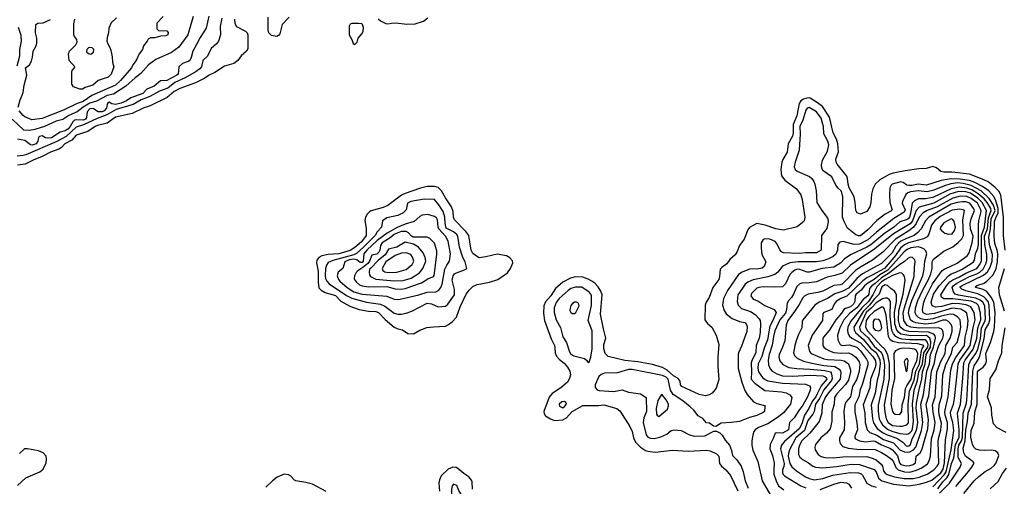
# Model space of a CAD drawing. Extents: x 501367 to 657802, y 482273 to 547541.
# Tile 213 of 256: x 565088 to 575835, y 492007 to 497099. Entities that reach past the tile are written whole.
import ezdxf

# ---------------------------------------------------------------- set-up
doc = ezdxf.new("R2010")
doc.units = 0

msp = doc.modelspace()

# ---------------------------------------------------------------- linework, layer by layer
at = {"layer": '0CON20XD'}
for points in [[(566981, 497135), (566925, 496935), (566825, 496799), (566745, 496742), (566575, 496666), (566495, 496605), (566410, 496510), (566348, 496465), (566246, 496375), (566112, 496288), (566045, 496270), (565925, 496209), (565855, 496188), (565781, 496145), (565715, 496095), (565626, 496054), (565559, 496011), (565485, 495991), (565358, 495932), (565255, 495899), (565195, 495890), (565134, 495894), (565008, 496015)], [(567293, 497117), (567277, 497025), (567279, 496935), (567260, 496865), (567235, 496834), (567177, 496785), (567140, 496700), (567087, 496655), (567073, 496585), (567056, 496564), (567015, 496532), (566896, 496464), (566781, 496415), (566705, 496353), (566615, 496319), (566509, 496261), (566415, 496226), (566326, 496174), (566142, 496118), (566040, 496060), (565935, 496021), (565785, 495950), (565705, 495925), (565596, 495825), (565495, 495771), (565155, 495623), (565125, 495616), (565061, 495611)], [(567154, 497136), (567123, 497005), (567057, 496905), (567019, 496829), (566978, 496755), (566960, 496685), (566946, 496655), (566928, 496642), (566865, 496621), (566825, 496585), (566817, 496505), (566805, 496493), (566695, 496435), (566625, 496430), (566556, 496375), (566478, 496342), (566432, 496295), (566302, 496248), (566254, 496215), (566195, 496187), (566134, 496174), (566095, 496181), (566065, 496198), (566055, 496195), (566045, 496178), (566037, 496135), (566011, 496105), (565988, 496092), (565945, 496093), (565895, 496127), (565875, 496131), (565855, 496128), (565826, 496095), (565818, 496032), (565805, 496015), (565785, 496003), (565705, 496008), (565687, 496003), (565667, 495983), (565641, 495935), (565615, 495905), (565585, 495886), (565529, 495871), (565435, 495809), (565395, 495805), (565371, 495811), (565335, 495830), (565305, 495825), (565295, 495813), (565288, 495775), (565268, 495745), (565225, 495728), (565205, 495733), (565145, 495781), (565065, 495796)], [(567432, 497105), (567437, 497057), (567455, 497026), (567553, 496973), (567571, 496955), (567580, 496935), (567579, 496781), (567564, 496756), (567505, 496704), (567468, 496652), (567425, 496622), (567325, 496592), (567217, 496523), (567156, 496495), (567108, 496462), (567009, 496411), (566835, 496348), (566775, 496315), (566699, 496251), (566511, 496159), (566435, 496135), (566315, 496074), (566135, 496036), (566045, 495971), (565939, 495945), (565914, 495935), (565832, 495878), (565705, 495839), (565657, 495783), (565580, 495745), (565546, 495704), (565515, 495685), (565424, 495655), (565334, 495606), (565235, 495567), (565148, 495522), (565065, 495510)], [(565072, 496145), (565094, 496225), (565116, 496276), (565126, 496305), (565136, 496385), (565166, 496494), (565151, 496575), (565195, 496608), (565216, 496645), (565229, 496691), (565235, 496755), (565267, 496813), (565277, 496845), (565276, 496896), (565261, 496955), (565263, 497047), (565285, 497062), (565345, 497064), (565425, 497101)], [(566655, 497133), (566585, 497060), (566585, 497000), (566605, 496982), (566695, 496976), (566708, 496958), (566706, 496935), (566685, 496924), (566625, 496920), (566565, 496901), (566515, 496900), (566492, 496888), (566481, 496865), (566440, 496815), (566429, 496775), (566392, 496728), (566360, 496655), (566325, 496606), (566308, 496575), (566188, 496435), (566135, 496384), (565875, 496272), (565780, 496205), (565717, 496183), (565575, 496115), (565335, 496022), (565222, 496005), (565145, 496039), (565125, 496055), (565084, 496105)], [(566145, 497121), (566086, 497065), (566060, 497005), (566059, 496955), (566042, 496905), (566040, 496865), (566049, 496835), (566074, 496795), (566085, 496765), (566099, 496695), (566100, 496635), (566116, 496585), (566087, 496505), (566055, 496473), (565945, 496435), (565885, 496386), (565802, 496358), (565775, 496342), (565745, 496341), (565676, 496366), (565658, 496395), (565658, 496525), (565663, 496545), (565688, 496572), (565690, 496585), (565627, 496655), (565621, 496725), (565633, 496755), (565703, 496825), (565716, 496855), (565712, 496882), (565687, 496915), (565681, 496935), (565680, 497055), (565689, 497105)], [(568029, 497125), (567953, 497047), (567928, 496945), (567915, 496926), (567895, 496914), (567836, 496926), (567806, 496956), (567800, 496985), (567800, 497125)], [(568745, 496830), (568772, 496855), (568782, 496898), (568825, 496948), (568837, 496973), (568840, 497015), (568830, 497045), (568822, 497052), (568785, 497058), (568715, 497056), (568695, 497050), (568683, 497027), (568684, 496935), (568714, 496884), (568729, 496839), (568745, 496830)], [(569000, 497110), (569028, 497085), (569085, 497057), (569105, 497054), (569145, 497060), (569195, 497063), (569315, 497049)], [(569315, 497049), (569405, 497055), (569495, 497082), (569545, 497118)], [(565060, 496595), (565090, 496705), (565090, 496775), (565109, 496865), (565103, 496925), (565077, 497015)], [(565865, 496724), (565893, 496745), (565897, 496773), (565881, 496791), (565855, 496796), (565839, 496791), (565820, 496775), (565818, 496748), (565839, 496729), (565865, 496724)], [(575845, 494585), (575828, 494745), (575828, 494945), (575797, 495187), (575776, 495226), (575731, 495271), (575658, 495328), (575613, 495353), (575455, 495414), (575264, 495436), (575176, 495436), (575143, 495443), (575095, 495481), (575055, 495496), (574984, 495476), (574903, 495473), (574755, 495451), (574624, 495426), (574579, 495411), (574477, 495353), (574425, 495305), (574400, 495255), (574385, 495195), (574380, 495105), (574368, 495055), (574334, 495006), (574265, 494976), (574231, 494991), (574214, 495015), (574209, 495105), (574195, 495165), (574141, 495265), (574130, 495305), (574125, 495365), (574115, 495392), (574012, 495522), (574000, 495545), (573996, 495576), (574024, 495656), (574019, 495745), (574005, 495794), (573967, 495865), (573927, 496035), (573850, 496150), (573795, 496193), (573715, 496241), (573694, 496246), (573645, 496233), (573616, 496214), (573596, 496184), (573570, 496050), (573532, 495955), (573530, 495865), (573523, 495827), (573475, 495745), (573467, 495653)], [(575395, 491927), (575505, 492065), (575557, 492113), (575625, 492170), (575691, 492205), (575725, 492235), (575745, 492262), (575776, 492345), (575763, 492373), (575735, 492393), (575695, 492400), (575615, 492396), (575565, 492401), (575524, 492414), (575505, 492432), (575489, 492465), (575471, 492545), (575472, 492615), (575508, 492695), (575512, 492815), (575538, 492905), (575542, 493255), (575555, 493272), (575605, 493308), (575635, 493345), (575642, 493375), (575634, 493455), (575684, 493576), (575721, 493695), (575730, 493745), (575736, 493905), (575721, 494015), (575692, 494072), (575642, 494135), (575605, 494155), (575526, 494175), (575519, 494185), (575535, 494197), (575615, 494224), (575645, 494245), (575714, 494316), (575748, 494385), (575762, 494455), (575764, 494544), (575756, 494585), (575731, 494655), (575724, 494735), (575730, 494895), (575741, 494935), (575769, 494991), (575770, 495040), (575744, 495124), (575720, 495170), (575665, 495230), (575598, 495278), (575513, 495323), (575454, 495344), (575355, 495360), (575257, 495363), (575146, 495345), (574985, 495294), (574895, 495305), (574825, 495290), (574795, 495290), (574773, 495295), (574732, 495322), (574705, 495329), (574613, 495305), (574601, 495295), (574586, 495265), (574581, 495185), (574587, 495105), (574613, 495025), (574595, 495008), (574535, 494976), (574445, 494908), (574345, 494806), (574265, 494742), (574245, 494741), (574215, 494752), (574123, 494825), (574087, 494895), (574069, 494945), (574073, 495165), (574063, 495215), (574055, 495231), (574021, 495261), (573995, 495295), (573951, 495385), (573859, 495449), (573843, 495475), (573841, 495515), (573850, 495565), (573905, 495664), (573920, 495735), (573909, 495775), (573867, 495855), (573860, 495935), (573851, 495969), (573836, 496026), (573785, 496094), (573705, 496140), (573685, 496132), (573669, 496111), (573638, 496002), (573603, 495935), (573607, 495855), (573598, 495675), (573553, 495545), (573543, 495495), (573553, 495465), (573573, 495445), (573709, 495389), (573735, 495366), (573757, 495335), (573769, 495305), (573781, 495231), (573790, 495105), (573844, 495015), (573891, 494955), (573908, 494925), (573913, 494893), (573898, 494822), (573840, 494745), (573838, 494585), (573785, 494554), (573665, 494555), (573595, 494548), (573425, 494555), (573405, 494565), (573385, 494586), (573354, 494655), (573335, 494677), (573275, 494705), (573225, 494709), (573205, 494701), (573182, 494665), (573180, 494605), (573190, 494535), (573231, 494455), (573213, 494407), (573191, 494389), (573155, 494379), (573053, 494377), (572975, 494345), (572935, 494319), (572815, 494145), (572770, 494055), (572760, 493985), (572778, 493925), (572800, 493890), (572865, 493840), (572945, 493807), (573005, 493793), (573023, 493773), (573030, 493750), (573026, 493695), (572967, 493535), (572934, 493465), (572930, 493445), (572932, 493292), (572970, 493145), (573003, 493053), (573029, 493009), (573099, 492929), (573135, 492912), (573230, 492885), (573222, 492878), (573218, 492825), (573205, 492811), (573135, 492780), (573053, 492757), (572944, 492716), (572855, 492702), (572744, 492696), (572685, 492658), (572662, 492662), (572616, 492696), (572585, 492701), (572545, 492747), (572495, 492776), (572447, 492837), (572405, 492875), (572328, 492938), (572220, 493010), (572193, 493055), (572165, 493175), (572145, 493197), (572105, 493218), (571775, 493283), (571735, 493280), (571615, 493246), (571472, 493242), (571434, 493226), (571410, 493205), (571368, 493115), (571369, 493085), (571390, 493060), (571415, 493052), (571575, 493041), (571665, 493059), (571735, 493035), (571865, 493015), (571925, 492976), (571929, 492825), (571899, 492755), (571892, 492705), (571928, 492568), (571945, 492543), (571975, 492532), (572015, 492530), (572085, 492546), (572153, 492577), (572198, 492615), (572235, 492625), (572308, 492615), (572398, 492568), (572455, 492554), (572565, 492558), (572665, 492608), (572695, 492608), (572730, 492590), (572754, 492565), (572789, 492509), (572836, 492455), (572858, 492398), (572867, 492345), (572917, 492295), (572962, 492225), (572986, 492165), (573008, 492065), (573039, 491985)], [(573467, 495653), (573419, 495575), (573407, 495545), (573396, 495465), (573405, 495395), (573438, 495348), (573566, 495255), (573615, 495186), (573629, 495135), (573658, 494945), (573649, 494905), (573634, 494885), (573575, 494838), (573425, 494802), (573341, 494815), (573225, 494858), (573134, 494876), (573055, 494833), (573036, 494804), (572997, 494705), (572944, 494636), (572919, 494571), (572896, 494534), (572839, 494481), (572807, 494433), (572751, 494395), (572735, 494376), (572727, 494295), (572718, 494265), (572653, 494177), (572614, 494066), (572581, 494015), (572571, 493985), (572565, 493822), (572595, 493785), (572643, 493745), (572689, 493655), (572719, 493555), (572709, 493419), (572708, 493315), (572719, 493171), (572691, 493079), (572645, 493024), (572615, 493004), (572575, 492996), (572505, 493010), (572314, 493095), (572301, 493115), (572296, 493155), (572277, 493185), (572225, 493213), (572156, 493276), (572105, 493304), (571995, 493338), (571835, 493366), (571695, 493381), (571513, 493423), (571480, 493455), (571465, 493510), (571464, 493555), (571485, 493625), (571462, 493725), (571429, 493885), (571446, 494095), (571431, 494135), (571402, 494182), (571365, 494225), (571335, 494247), (571295, 494269), (571235, 494289), (571155, 494293), (571100, 494280), (571015, 494235), (570935, 494165), (570884, 494085), (570829, 494021), (570810, 493975), (570807, 493895), (570815, 493815), (570889, 493615), (570926, 493545), (570931, 493519), (570933, 493465), (570947, 493427), (570980, 493390), (571030, 493350), (571066, 493306), (571094, 493265), (571100, 493225), (571088, 493182), (571066, 493145), (570995, 493080), (570901, 493019), (570869, 492981), (570810, 492825), (570813, 492803), (570828, 492775), (570882, 492742), (570925, 492726), (571015, 492733), (571055, 492756), (571117, 492825), (571235, 492890), (571405, 492890), (571465, 492896), (571605, 492855), (571640, 492830), (571749, 492659), (571774, 492606), (571788, 492535), (571810, 492490), (571864, 492434), (571919, 492399), (571945, 492391), (572025, 492381), (572215, 492400), (572385, 492392), (572585, 492400), (572625, 492395), (572695, 492362), (572719, 492335), (572725, 492255), (572747, 492227), (572796, 492185), (572845, 492126), (572925, 491958)], [(569385, 493672), (569455, 493710), (569531, 493739), (569605, 493749), (569735, 493756), (569768, 493772), (569809, 493801), (569856, 493854), (569895, 493967), (569963, 494105), (569993, 494147), (570035, 494186), (570080, 494210), (570215, 494236), (570307, 494263), (570412, 494335), (570445, 494385), (570470, 494445), (570468, 494468), (570439, 494499), (570402, 494522), (570300, 494540), (570175, 494511), (570105, 494502), (570085, 494510), (570035, 494548), (570015, 494585), (569989, 494745), (569959, 494789), (569835, 494915), (569823, 494943), (569818, 495005), (569802, 495055), (569735, 495156), (569693, 495233), (569655, 495267), (569615, 495277), (569535, 495278), (569465, 495261), (569285, 495197), (569255, 495183), (569107, 495073), (569055, 495051), (568926, 495014), (568905, 495002), (568882, 494978), (568863, 494945), (568856, 494906), (568871, 494825), (568869, 494745), (568821, 494675), (568745, 494612), (568695, 494582), (568571, 494545), (568454, 494536), (568388, 494522), (568355, 494504), (568331, 494475), (568327, 494445), (568347, 494355), (568345, 494235), (568354, 494174), (568379, 494149), (568421, 494121), (568535, 494088), (568594, 494026), (568691, 493971), (568795, 493935), (568895, 493918), (568975, 493915), (569005, 493905), (569077, 493827), (569175, 493742), (569215, 493724), (569265, 493716), (569324, 493674), (569385, 493672)], [(575308, 492005), (575443, 492167), (575482, 492215), (575508, 492258), (575497, 492275), (575411, 492335), (575395, 492372), (575387, 492425), (575409, 492505), (575414, 492625), (575435, 492715), (575442, 492805), (575478, 492905), (575491, 493265), (575507, 493323), (575554, 493396), (575568, 493432), (575616, 493615), (575625, 493716), (575665, 493785), (575677, 493825), (575671, 493985), (575658, 494025), (575635, 494054), (575610, 494075), (575545, 494109), (575415, 494141), (575370, 494160), (575352, 494175), (575354, 494185), (575375, 494199), (575609, 494311), (575651, 494349), (575682, 494398), (575703, 494465), (575705, 494535), (575672, 494642), (575665, 494725), (575684, 494815), (575693, 494925), (575734, 495015), (575716, 495076), (575669, 495149), (575581, 495231), (575475, 495288), (575385, 495312), (575325, 495318), (575252, 495308), (575183, 495287), (575065, 495237), (574995, 495219), (574895, 495230), (574811, 495219), (574781, 495209), (574759, 495191), (574723, 495115), (574722, 495095), (574753, 495025), (574741, 494999), (574631, 494929), (574440, 494780), (574345, 494696), (574255, 494649), (574197, 494647), (574075, 494677), (574039, 494671), (574018, 494645), (574013, 494585), (573995, 494540), (573966, 494514), (573915, 494488), (573855, 494468), (573785, 494456), (573585, 494456), (573493, 494447), (573415, 494409), (573365, 494345), (573330, 494320), (573255, 494294), (573095, 494259), (573035, 494235), (573007, 494213), (572970, 494160), (572925, 494095), (572919, 494025), (572930, 493985), (572968, 493948), (573065, 493915), (573115, 493881), (573159, 493835), (573169, 493815), (573173, 493785), (573171, 493685), (573158, 493625), (573127, 493545), (573123, 493465), (573082, 493388), (573073, 493355), (573076, 493255), (573071, 493175), (573111, 493131), (573221, 493051), (573405, 493039), (573456, 493026), (573494, 493005), (573516, 492975), (573500, 492905), (573485, 492880), (573428, 492812), (573371, 492765), (573255, 492687), (573152, 492648), (573115, 492625), (573102, 492605), (573089, 492565), (573078, 492505), (573078, 492455), (573091, 492401), (573146, 492276), (573192, 492065), (573285, 491912)], [(575128, 491932), (575237, 492043), (575302, 492138), (575353, 492215), (575368, 492255), (575333, 492323), (575330, 492415), (575340, 492455), (575368, 492502), (575379, 492541), (575386, 492805), (575420, 492905), (575426, 492944), (575448, 493335), (575465, 493375), (575523, 493455), (575545, 493505), (575575, 493615), (575586, 493735), (575611, 493785), (575628, 493815), (575631, 493835), (575621, 493975), (575602, 494015), (575570, 494040), (575525, 494061), (575335, 494093), (575298, 494105), (575279, 494129), (575266, 494175), (575278, 494195), (575318, 494225), (575455, 494297), (575535, 494326), (575569, 494345), (575603, 494377), (575638, 494442), (575646, 494474), (575645, 494535), (575622, 494645), (575620, 494735), (575651, 494815), (575664, 494935), (575692, 495015), (575687, 495037), (575648, 495105), (575615, 495144), (575550, 495200), (575481, 495241), (575425, 495261), (575345, 495273), (575255, 495255), (575055, 495160), (574975, 495144), (574897, 495143), (574855, 495123), (574829, 495095), (574812, 494985), (574799, 494945), (574785, 494925), (574765, 494914), (574695, 494893), (574625, 494833), (574532, 494768), (574377, 494643), (574335, 494618), (574162, 494535), (574092, 494488), (574047, 494443), (573975, 494400), (573848, 494385), (573705, 494343), (573685, 494345), (573605, 494374), (573575, 494375), (573549, 494365), (573515, 494340), (573495, 494317), (573446, 494215), (573415, 494182), (573325, 494179), (573204, 494184), (573155, 494178), (573135, 494169), (573075, 494110), (573069, 494085), (573095, 494051), (573145, 494031), (573221, 493981), (573324, 493935), (573344, 493905), (573312, 493825), (573275, 493755), (573251, 493605), (573214, 493516), (573188, 493422), (573150, 493345), (573144, 493296), (573151, 493255), (573195, 493195), (573225, 493172), (573255, 493159), (573415, 493132), (573665, 493120), (573709, 493105), (573721, 493085), (573716, 493055), (573688, 492985), (573637, 492893), (573591, 492835), (573542, 492755), (573490, 492705), (573481, 492625), (573415, 492586), (573345, 492592), (573333, 492587), (573316, 492535), (573280, 492465), (573276, 492415), (573304, 492345), (573325, 492265), (573318, 492185), (573321, 492141), (573345, 492065), (573371, 492011), (573428, 491968)], [(575110, 491980), (575165, 492055), (575209, 492101), (575229, 492135), (575258, 492255), (575283, 492317), (575302, 492458), (575341, 492545), (575343, 492625), (575326, 492805), (575356, 492905), (575384, 493186), (575394, 493355), (575407, 493385), (575495, 493505), (575535, 493621), (575545, 493735), (575578, 493825), (575574, 493895), (575559, 493965), (575549, 493985), (575531, 494001), (575475, 494028), (575275, 494053), (575175, 494053), (575151, 494071), (575143, 494095), (575204, 494195), (575242, 494238), (575275, 494261), (575345, 494292), (575415, 494332), (575536, 494385), (575565, 494423), (575585, 494465), (575587, 494743), (575620, 494835), (575642, 495015), (575594, 495105), (575545, 495153), (575465, 495205), (575415, 495221), (575335, 495223), (575240, 495195), (575065, 495097), (574907, 495053), (574875, 495016), (574856, 494965), (574835, 494905), (574807, 494873), (574625, 494761), (574421, 494599), (574158, 494422), (574065, 494332), (573985, 494306), (573901, 494289), (573785, 494239), (573705, 494226), (573625, 494225), (573603, 494217), (573571, 494189), (573535, 494102), (573512, 494068), (573479, 494031), (573466, 494005), (573458, 493935), (573447, 493895), (573387, 493825), (573332, 493705), (573315, 493642), (573303, 493547), (573269, 493445), (573258, 493385), (573262, 493332), (573280, 493290), (573302, 493262), (573354, 493234), (573415, 493214), (573519, 493209), (573715, 493220), (573855, 493213), (573876, 493206), (573895, 493189), (573898, 493175), (573835, 493105), (573798, 493022), (573777, 492985), (573740, 492940), (573703, 492857), (573655, 492785), (573625, 492688), (573597, 492635), (573435, 492495), (573402, 492455), (573394, 492415), (573431, 492255), (573428, 492222), (573415, 492185), (573415, 492155), (573422, 492135), (573435, 492122), (573613, 492013), (573669, 491989)], [(569255, 493885), (569305, 493895), (569370, 493920), (569535, 494004), (569585, 493998), (569655, 493967), (569735, 493974), (569763, 493995), (569833, 494095), (569834, 494155), (569809, 494255), (569819, 494305), (569835, 494326), (569855, 494338), (569942, 494368), (569969, 494385), (569952, 494455), (569924, 494504), (569888, 494615), (569871, 494735), (569858, 494755), (569825, 494785), (569745, 494824), (569731, 494875), (569727, 494945), (569712, 495005), (569665, 495080), (569615, 495135), (569505, 495139), (569358, 495115), (569322, 495095), (569307, 495025), (569275, 494990), (569217, 494963), (569094, 494935), (569050, 494905), (569036, 494835), (568991, 494785), (568970, 494745), (568841, 494615), (568763, 494547), (568735, 494532), (568508, 494472), (568455, 494450), (568438, 494422), (568427, 494385), (568422, 494305), (568426, 494276), (568441, 494245), (568468, 494215), (568655, 494090), (568715, 494059), (568875, 494017), (569025, 493996), (569073, 493973), (569175, 493896), (569215, 493885), (569255, 493885)], [(575055, 492001), (575179, 492131), (575200, 492165), (575255, 492405), (575286, 492615), (575275, 492705), (575253, 492775), (575248, 492815), (575280, 492905), (575293, 492967), (575329, 493301), (575333, 493345), (575349, 493385), (575446, 493514), (575462, 493545), (575494, 493736), (575517, 493825), (575508, 493905), (575470, 493965), (575418, 493988), (575345, 494000), (575265, 494003), (575155, 493969), (575083, 493963), (575049, 493975), (575036, 494015), (575061, 494105), (575124, 494195), (575225, 494304), (575255, 494325), (575305, 494343), (575374, 494375), (575475, 494438), (575498, 494455), (575510, 494475), (575522, 494545), (575545, 494607), (575552, 494645), (575552, 494858), (575557, 494905), (575581, 495005), (575579, 495025), (575543, 495095), (575475, 495147), (575425, 495169), (575355, 495172), (575275, 495153), (575103, 495057), (574995, 495018), (574949, 494991), (574906, 494945), (574874, 494876), (574845, 494835), (574795, 494795), (574647, 494703), (574508, 494562), (574397, 494473), (574265, 494400), (574215, 494365), (574065, 494213), (574045, 494205), (573975, 494200), (573855, 494138), (573799, 494121), (573696, 494104), (573659, 494085), (573637, 494063), (573598, 493992), (573544, 493916), (573473, 493815), (573455, 493765), (573438, 493595), (573415, 493525), (573377, 493445), (573374, 493415), (573385, 493375), (573418, 493335), (573485, 493305), (573572, 493292), (573715, 493287), (573875, 493271), (573938, 493255), (573947, 493245), (573954, 493214), (573957, 493185), (573948, 493162), (573865, 493060), (573819, 492965), (573773, 492905), (573759, 492825), (573745, 492795), (573690, 492725), (573653, 492615), (573561, 492535), (573489, 492405), (573478, 492365), (573477, 492335), (573496, 492256), (573518, 492218), (573566, 492176), (573665, 492111), (573705, 492092), (573765, 492076), (573855, 492094), (573965, 492128), (574154, 492156), (574245, 492153), (574272, 492142), (574287, 492127), (574333, 492043), (574384, 492014), (574435, 491997)], [(574795, 492014), (574905, 492029), (574985, 492051), (575045, 492075), (575141, 492155), (575167, 492195), (575184, 492265), (575193, 492515), (575216, 492635), (575214, 492705), (575190, 492785), (575185, 492825), (575223, 492985), (575251, 493275), (575269, 493345), (575306, 493414), (575402, 493545), (575409, 493635), (575434, 493735), (575441, 493815), (575425, 493895), (575405, 493915), (575359, 493939), (575265, 493950), (575075, 493891), (574985, 493881), (574950, 493900), (574941, 493935), (574957, 494015), (574976, 494065), (575053, 494215), (575158, 494362), (575185, 494381), (575245, 494405), (575319, 494441), (575433, 494525), (575450, 494555), (575485, 494665), (575497, 494735), (575467, 494815), (575462, 494875), (575473, 494925), (575509, 495015), (575503, 495035), (575459, 495095), (575415, 495111), (575375, 495112), (575325, 495105), (575255, 495086), (575011, 494945), (574974, 494905), (574926, 494815), (574893, 494777), (574851, 494745), (574769, 494711), (574705, 494681), (574679, 494661), (574653, 494627), (574610, 494555), (574495, 494438), (574286, 494325), (574227, 494273), (574135, 494170), (574073, 494137), (573985, 494108), (573905, 494055), (573814, 494016), (573768, 493982), (573635, 493825), (573628, 493805), (573625, 493735), (573590, 493665), (573565, 493595), (573549, 493545), (573535, 493465), (573547, 493435), (573574, 493405), (573642, 493372), (573735, 493349), (573865, 493327), (573985, 493314), (574034, 493284), (574047, 493265), (574051, 493245), (574045, 493175), (573911, 493025), (573881, 492975), (573848, 492895), (573843, 492805), (573814, 492716), (573714, 492586), (573625, 492502), (573603, 492465), (573589, 492421), (573589, 492355), (573605, 492325), (573641, 492295), (573699, 492265), (573745, 492228), (573775, 492215), (573855, 492210), (574005, 492223), (574165, 492249), (574255, 492246), (574415, 492191), (574435, 492166), (574463, 492095), (574497, 492067), (574625, 492030), (574795, 492014)], [(574743, 492093), (574845, 492094), (574907, 492107), (574995, 492140), (575065, 492186), (575103, 492225), (575121, 492255), (575114, 492495), (575120, 492545), (575143, 492625), (575149, 492695), (575126, 492786), (575121, 492835), (575126, 492895), (575152, 492995), (575166, 493225), (575197, 493335), (575260, 493455), (575275, 493524), (575322, 493578), (575350, 493685), (575359, 493745), (575352, 493822), (575325, 493856), (575281, 493881), (575245, 493885), (575145, 493863), (575055, 493835), (574975, 493823), (574924, 493835), (574898, 493848), (574874, 493874), (574861, 493905), (574867, 493955), (574893, 494035), (574943, 494145), (575009, 494265), (575033, 494325), (575048, 494385), (575049, 494455), (575061, 494485), (575175, 494574), (575275, 494621), (575331, 494669), (575371, 494709), (575390, 494745), (575384, 494916), (575399, 495015), (575385, 495025), (575345, 495033), (575265, 495019), (575135, 494950), (575076, 494905), (575041, 494855), (575012, 494758), (574992, 494728), (574952, 494708), (574790, 494665), (574745, 494641), (574703, 494607), (574649, 494525), (574528, 494385), (574392, 494312), (574335, 494283), (574291, 494249), (574118, 494082), (574052, 494058), (574000, 494025), (573979, 493995), (573954, 493935), (573864, 493905), (573855, 493888), (573850, 493815), (573738, 493655), (573695, 493545), (573708, 493478), (573729, 493455), (573867, 493397), (573905, 493390), (574055, 493383), (574086, 493375), (574134, 493344), (574157, 493277), (574158, 493255), (574135, 493167), (574101, 493119), (574006, 493015), (573981, 492975), (573979, 492905), (573954, 492816), (573951, 492719), (573934, 492635), (573893, 492587), (573832, 492535), (573776, 492465), (573766, 492435), (573770, 492405), (573805, 492353), (573835, 492333), (573875, 492321), (573972, 492318), (574073, 492327), (574335, 492332), (574405, 492312), (574436, 492295), (574490, 492250), (574505, 492225), (574516, 492175), (574535, 492149), (574556, 492136), (574635, 492110), (574743, 492093)], [(569223, 494047), (569275, 494055), (569445, 494095), (569535, 494125), (569632, 494128), (569665, 494147), (569684, 494176), (569698, 494212), (569728, 494375), (569749, 494421), (569780, 494465), (569792, 494545), (569765, 494681), (569735, 494735), (569663, 494815), (569656, 494835), (569647, 494915), (569637, 494935), (569615, 494952), (569545, 494972), (569483, 494967), (569455, 494952), (569395, 494895), (569295, 494867), (569210, 494830), (569099, 494771), (568992, 494688), (568876, 494585), (568845, 494545), (568838, 494465), (568825, 494450), (568805, 494450), (568768, 494478), (568737, 494487), (568685, 494478), (568638, 494455), (568617, 494385), (568566, 494344), (568552, 494305), (568567, 494265), (568583, 494245), (568662, 494175), (568735, 494131), (568825, 494105), (569095, 494081), (569175, 494050), (569223, 494047)], [(575225, 494760), (575265, 494763), (575293, 494797), (575303, 494835), (575288, 494898), (575275, 494918), (575255, 494927), (575175, 494881), (575138, 494835), (575135, 494815), (575148, 494798), (575185, 494771), (575225, 494760)], [(569255, 494159), (569295, 494165), (569474, 494226), (569545, 494270), (569604, 494296), (569613, 494307), (569642, 494535), (569640, 494575), (569615, 494661), (569565, 494712), (569535, 494724), (569383, 494725), (569364, 494735), (569333, 494773), (569305, 494788), (569256, 494786), (569215, 494772), (569176, 494754), (569133, 494717), (569045, 494665), (569026, 494635), (569018, 494585), (569007, 494563), (568985, 494542), (568931, 494529), (568908, 494465), (568890, 494440), (568835, 494393), (568780, 494360), (568760, 494340), (568743, 494305), (568740, 494275), (568745, 494255), (568763, 494233), (568797, 494207), (568825, 494193), (568895, 494182), (569095, 494186), (569185, 494161), (569255, 494159)], [(569175, 494249), (569275, 494254), (569361, 494279), (569451, 494335), (569490, 494385), (569523, 494465), (569515, 494505), (569494, 494554), (569441, 494615), (569385, 494651), (569295, 494670), (569205, 494615), (569115, 494595), (569077, 494533), (569000, 494470), (568916, 494385), (568908, 494375), (568902, 494345), (568906, 494315), (568918, 494295), (568977, 494267), (569175, 494249)], [(574805, 492163), (574878, 492182), (574935, 492207), (574998, 492252), (575015, 492285), (575028, 492335), (575040, 492525), (575071, 492625), (575078, 492675), (575079, 492705), (575057, 492815), (575050, 492895), (575080, 492985), (575100, 493255), (575142, 493368), (575190, 493455), (575196, 493545), (575244, 493625), (575267, 493695), (575267, 493745), (575254, 493774), (575227, 493805), (575199, 493819), (575165, 493820), (575071, 493789), (574975, 493778), (574870, 493790), (574833, 493805), (574810, 493825), (574791, 493895), (574798, 493945), (574826, 494035), (574945, 494305), (574961, 494375), (574968, 494465), (574988, 494545), (574980, 494575), (574962, 494595), (574931, 494611), (574895, 494619), (574815, 494610), (574775, 494592), (574743, 494565), (574563, 494365), (574477, 494313), (574415, 494264), (574344, 494225), (574308, 494195), (574272, 494148), (574218, 494105), (574208, 494085), (574204, 494025), (574190, 493995), (574155, 493966), (574102, 493948), (574084, 493936), (574059, 493895), (573995, 493825), (573922, 493708), (573862, 493635), (573855, 493615), (573855, 493545), (573865, 493527), (573888, 493508), (573926, 493486), (573975, 493469), (574055, 493461), (574135, 493463), (574176, 493446), (574216, 493415), (574250, 493365), (574258, 493335), (574252, 493265), (574225, 493177), (574180, 493095), (574158, 492985), (574106, 492924), (574094, 492895), (574082, 492822), (574092, 492705), (574086, 492625), (574038, 492535), (574037, 492505), (574045, 492475), (574072, 492442), (574132, 492422), (574225, 492412), (574425, 492408), (574495, 492377), (574548, 492345), (574605, 492302), (574626, 492275), (574652, 492212), (574676, 492186), (574746, 492166), (574805, 492163)], [(569105, 494342), (569205, 494344), (569305, 494372), (569374, 494426), (569392, 494465), (569376, 494506), (569357, 494535), (569305, 494555), (569255, 494552), (569185, 494524), (569085, 494455), (569044, 494385), (569053, 494363), (569075, 494349), (569105, 494342)], [(574765, 492231), (574805, 492233), (574839, 492245), (574865, 492265), (574873, 492335), (574916, 492374), (574936, 492404), (575001, 492635), (575007, 492733), (574981, 492905), (575012, 492995), (575042, 493265), (575073, 493355), (575087, 493445), (575121, 493545), (575164, 493625), (575170, 493655), (575168, 493688), (575160, 493710), (575145, 493727), (575116, 493736), (574905, 493734), (574815, 493743), (574775, 493763), (574738, 493815), (574732, 493895), (574741, 493945), (574852, 494295), (574855, 494395), (574864, 494455), (574858, 494478), (574835, 494504), (574815, 494509), (574785, 494498), (574744, 494456), (574695, 494426), (574584, 494336), (574495, 494283), (574425, 494220), (574388, 494195), (574365, 494165), (574355, 494105), (574345, 494085), (574295, 494045), (574225, 493955), (574149, 493895), (574085, 493825), (574041, 493735), (574016, 493655), (574018, 493605), (574044, 493554), (574065, 493544), (574145, 493551), (574224, 493525), (574265, 493486), (574330, 493395), (574344, 493365), (574346, 493334), (574284, 493116), (574263, 493065), (574249, 492985), (574204, 492896), (574204, 492815), (574225, 492705), (574232, 492625), (574202, 492555), (574203, 492535), (574210, 492525), (574253, 492503), (574325, 492493), (574405, 492502), (574425, 492500), (574495, 492459), (574585, 492425), (574615, 492405), (574671, 492341), (574690, 492265), (574705, 492245), (574765, 492231)], [(575838, 493918), (575784, 494095), (575774, 494175), (575836, 494384)], [(574775, 492378), (574805, 492382), (574845, 492405), (574871, 492435), (574932, 492615), (574945, 492705), (574925, 492905), (574952, 493008), (574990, 493265), (575017, 493345), (575028, 493445), (575061, 493525), (575086, 493625), (575079, 493649), (575066, 493666), (575009, 493689), (574795, 493695), (574742, 493712), (574708, 493735), (574695, 493759), (574681, 493815), (574684, 493925), (574731, 494105), (574752, 494255), (574746, 494295), (574735, 494315), (574715, 494332), (574695, 494335), (574615, 494306), (574535, 494265), (574495, 494238), (574445, 494185), (574400, 494095), (574353, 494025), (574281, 493955), (574155, 493805), (574128, 493745), (574122, 493712), (574127, 493677), (574145, 493646), (574172, 493625), (574265, 493574), (574402, 493425), (574428, 493375), (574432, 493338), (574425, 493302), (574374, 493175), (574368, 493082), (574294, 492895), (574312, 492805), (574318, 492705), (574339, 492625), (574366, 492596), (574445, 492565), (574515, 492518), (574625, 492482), (574695, 492404), (574745, 492385), (574775, 492378)], [(571295, 493358), (571305, 493362), (571324, 493415), (571338, 493508), (571337, 493705), (571295, 493815), (571329, 493981), (571329, 494085), (571324, 494105), (571305, 494127), (571225, 494181), (571155, 494181), (571105, 494164), (571075, 494145), (570978, 494055), (570945, 494013), (570923, 493955), (570921, 493905), (570945, 493825), (570991, 493741), (571015, 493638), (571056, 493576), (571088, 493475), (571105, 493449), (571135, 493431), (571255, 493402), (571276, 493385), (571295, 493358)], [(574775, 492445), (574795, 492450), (574810, 492465), (574828, 492525), (574867, 492593), (574881, 492635), (574890, 492705), (574875, 492865), (574876, 492915), (574905, 493065), (574934, 493175), (574944, 493255), (574972, 493345), (574982, 493445), (575029, 493525), (575032, 493582), (575021, 493625), (574985, 493652), (574815, 493648), (574705, 493668), (574684, 493684), (574662, 493712), (574641, 493779), (574636, 493904), (574657, 494025), (574659, 494099), (574635, 494138), (574595, 494165), (574559, 494199), (574535, 494204), (574498, 494185), (574470, 494105), (574415, 494050), (574365, 493985), (574294, 493916), (574194, 493745), (574195, 493715), (574211, 493685), (574300, 493610), (574376, 493516), (574435, 493468), (574453, 493443), (574476, 493386), (574481, 493345), (574465, 493229), (574446, 493165), (574427, 493025), (574382, 492895), (574396, 492745), (574408, 492698), (574447, 492637), (574505, 492596), (574555, 492570), (574664, 492534), (574728, 492488), (574765, 492450), (574775, 492445)], [(574765, 492575), (574785, 492578), (574807, 492593), (574825, 492614), (574832, 492635), (574845, 492715), (574832, 492905), (574850, 493055), (574888, 493162), (574903, 493255), (574941, 493345), (574957, 493463), (574999, 493525), (575004, 493555), (574994, 493585), (574975, 493605), (574805, 493606), (574715, 493614), (574685, 493622), (574652, 493642), (574625, 493670), (574608, 493708), (574591, 493859), (574594, 494025), (574577, 494047), (574555, 494059), (574535, 494061), (574505, 494053), (574435, 494010), (574386, 493954), (574329, 493905), (574256, 493745), (574257, 493725), (574267, 493705), (574349, 493629), (574414, 493535), (574490, 493470), (574507, 493437), (574522, 493385), (574528, 493325), (574520, 493175), (574457, 492893), (574459, 492825), (574471, 492745), (574486, 492706), (574507, 492677), (574562, 492632), (574608, 492608), (574695, 492582), (574765, 492575)], [(571145, 493892), (571159, 493905), (571194, 493975), (571186, 494005), (571165, 494016), (571145, 494016), (571125, 494004), (571105, 493980), (571095, 493950), (571094, 493925), (571105, 493904), (571123, 493893), (571145, 493892)], [(574695, 492662), (574725, 492664), (574773, 492677), (574789, 492701), (574787, 492905), (574800, 493045), (574853, 493167), (574868, 493265), (574910, 493345), (574931, 493489), (574943, 493517), (574958, 493535), (574958, 493545), (574893, 493563), (574682, 493572), (574618, 493588), (574588, 493605), (574571, 493641), (574545, 493875), (574525, 493949), (574512, 493962), (574495, 493963), (574415, 493914), (574355, 493860), (574328, 493815), (574319, 493745), (574341, 493705), (574489, 493545), (574533, 493505), (574561, 493441), (574577, 493345), (574577, 493185), (574524, 492895), (574530, 492815), (574547, 492745), (574569, 492705), (574615, 492671), (574695, 492662)], [(574465, 493705), (574487, 493713), (574498, 493735), (574484, 493805), (574465, 493827), (574425, 493831), (574414, 493825), (574404, 493805), (574403, 493735), (574425, 493710), (574465, 493705)], [(575855, 492596), (575756, 492645), (575717, 492687), (575700, 492785), (575697, 492865), (575652, 492985), (575673, 493065), (575680, 493185), (575742, 493278), (575773, 493377), (575810, 493465), (575813, 493545), (575843, 493735)], [(574695, 492791), (574716, 492824), (574722, 492895), (574745, 492975), (574758, 493075), (574771, 493105), (574820, 493175), (574837, 493283), (574880, 493375), (574889, 493415), (574893, 493455), (574878, 493488), (574855, 493504), (574805, 493512), (574735, 493514), (574691, 493509), (574646, 493484), (574628, 493455), (574636, 493185), (574609, 493055), (574597, 492905), (574615, 492824), (574625, 492808), (574644, 492796), (574695, 492791)], [(574765, 493258), (574775, 493268), (574784, 493345), (574785, 493380), (574775, 493402), (574755, 493387), (574744, 493365), (574765, 493258)], [(572065, 492769), (572160, 492850), (572171, 492885), (572169, 492905), (572145, 492951), (572105, 493002), (572095, 493008), (572055, 492944), (572036, 492855), (572038, 492795), (572049, 492775), (572065, 492769)], [(571015, 492865), (571035, 492877), (571056, 492905), (571051, 492921), (571035, 492934), (571005, 492929), (570977, 492903), (570981, 492881), (571015, 492865)], [(565065, 492016), (565155, 492099), (565308, 492165), (565345, 492193), (565376, 492265), (565380, 492305), (565378, 492335), (565345, 492372), (565295, 492393), (565175, 492417), (565142, 492415), (565085, 492366)], [(570032, 491975), (570027, 492055), (570019, 492075), (569991, 492111), (569935, 492146), (569872, 492202), (569851, 492211), (569815, 492215), (569764, 492195), (569690, 492120), (569671, 492079), (569665, 492040), (569670, 491955)], [(575682, 491978), (575769, 492061), (575815, 492145), (575859, 492205)], [(568432, 491952), (568285, 492030), (568210, 492050), (568104, 492065), (568087, 492075), (568049, 492119), (568023, 492133), (567975, 492138), (567900, 492105), (567848, 492065), (567775, 491996)], [(569935, 491752), (569945, 491762), (569948, 491785), (569945, 491825), (569935, 491860), (569912, 491915), (569882, 491962), (569858, 492015), (569825, 492032), (569808, 492012), (569800, 491975), (569801, 491905), (569815, 491856), (569835, 491828), (569895, 491768), (569935, 491752)], [(573826, 491974), (573985, 492034), (574055, 492051), (574113, 492045), (574140, 492030), (574166, 491985)]]:
    msp.add_lwpolyline(points, dxfattribs=at)

doc.saveas('drawing.dxf')
